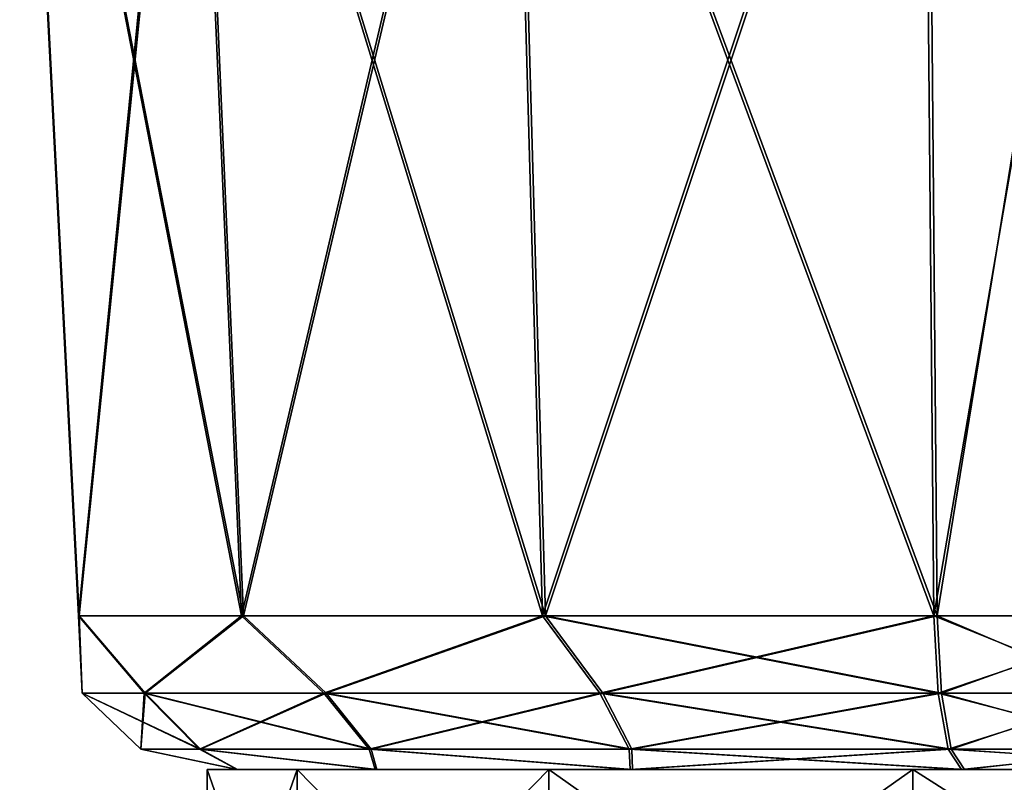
# Model space of a CAD drawing. Header units: millimetres. Extents: x -96 to 96, y -34 to 18.
# Tile 2 of 192: x -80.98 to -77.94, y -32.04 to -29.69. Entities that reach past the tile are written whole.
import ezdxf

# ---------------------------------------------------------------- set-up
doc = ezdxf.new("R2010")
doc.units = ezdxf.units.MM
doc.header["$LTSCALE"] = 65.185185
for name, color, linetype in [('104', 7, 'CONTINUOUS'), ('188', 7, 'CONTINUOUS'), ('191', 7, 'CONTINUOUS'), ('229', 7, 'CONTINUOUS'), ('230', 7, 'CONTINUOUS'), ('233', 7, 'CONTINUOUS'), ('237', 7, 'CONTINUOUS'), ('277', 7, 'CONTINUOUS'), ('278', 7, 'CONTINUOUS'), ('279', 7, 'CONTINUOUS'), ('281', 7, 'CONTINUOUS'), ('282', 7, 'CONTINUOUS'), ('283', 7, 'CONTINUOUS'), ('723', 7, 'CONTINUOUS'), ('725', 7, 'CONTINUOUS'), ('744', 7, 'CONTINUOUS'), ('746', 7, 'CONTINUOUS')]:
    doc.layers.add(name, color=color, linetype=linetype)

msp = doc.modelspace()

# ---------------------------------------------------------------- linework, layer by layer
at = {"layer": '104', "color": 7, "linetype": 'Continuous'}
for points in [[(-80.3082, -32, 15.4554), (-79.8821, -32, 14.4434), (-80.3064, -32, 16.5534), (-80.3082, -32, 15.4554)], [(-80.3082, -32, -15.4554), (-80.3064, -32, -16.5534), (-79.8821, -32, -14.4434), (-80.3082, -32, -15.4554)], [(-80.3064, -32, 16.5534), (-79.8821, -32, 14.4434), (-79.877, -32, 17.564), (-80.3064, -32, 16.5534)], [(-80.3064, -32, -16.5534), (-79.877, -32, -17.564), (-79.8821, -32, -14.4434), (-80.3064, -32, -16.5534)], [(-79.8821, -32, 14.4434), (-79.0955, -32, 13.6774), (-79.877, -32, 17.564), (-79.8821, -32, 14.4434)], [(-79.8821, -32, -14.4434), (-79.1, -32, -16), (-79.0955, -32, -13.6774), (-79.8821, -32, -14.4434)], [(-79.877, -32, -17.564), (-79.1, -32, -16), (-79.8821, -32, -14.4434), (-79.877, -32, -17.564)], [(-79.0955, -32, 13.6774), (-79.1, -32, 16), (-79.877, -32, 17.564), (-79.0955, -32, 13.6774)], [(-79.877, -32, 17.564), (-79.1, -32, 16), (-79.0879, -32, 18.3275), (-79.877, -32, 17.564)], [(-79.0879, -32, -18.3275), (-79.1, -32, -16), (-79.877, -32, -17.564), (-79.0879, -32, -18.3275)], [(-78.899, -32, 15.25), (-79.1, -32, 16), (-79.0955, -32, 13.6774), (-78.899, -32, 15.25)], [(-79.1, -32, 16), (-78.899, -32, 16.75), (-79.0879, -32, 18.3275), (-79.1, -32, 16)], [(-78.899, -32, -16.75), (-79.1, -32, -16), (-79.0879, -32, -18.3275), (-78.899, -32, -16.75)], [(-79.1, -32, -16), (-78.899, -32, -15.25), (-79.0955, -32, -13.6774), (-79.1, -32, -16)], [(-78.0728, -32, 13.2783), (-78.899, -32, 15.25), (-79.0955, -32, 13.6774), (-78.0728, -32, 13.2783)], [(-79.0955, -32, -13.6774), (-78.35, -32, -14.701), (-78.0728, -32, -13.2783), (-79.0955, -32, -13.6774)], [(-78.899, -32, -15.25), (-78.35, -32, -14.701), (-79.0955, -32, -13.6774), (-78.899, -32, -15.25)], [(-79.0879, -32, 18.3275), (-78.35, -32, 17.299), (-78.0639, -32, 18.7232), (-79.0879, -32, 18.3275)], [(-78.899, -32, 16.75), (-78.35, -32, 17.299), (-79.0879, -32, 18.3275), (-78.899, -32, 16.75)], [(-78.0639, -32, -18.7232), (-78.899, -32, -16.75), (-79.0879, -32, -18.3275), (-78.0639, -32, -18.7232)], [(-78.35, -32, 14.701), (-78.899, -32, 15.25), (-78.0728, -32, 13.2783), (-78.35, -32, 14.701)], [(-78.35, -32, -17.299), (-78.899, -32, -16.75), (-78.0639, -32, -18.7232), (-78.35, -32, -17.299)], [(-78.35, -32, 17.299), (-77.6, -32, 17.5), (-78.0639, -32, 18.7232), (-78.35, -32, 17.299)], [(-77.6, -32, 14.5), (-78.35, -32, 14.701), (-78.0728, -32, 13.2783), (-77.6, -32, 14.5)], [(-78.35, -32, -14.701), (-77.6, -32, -14.5), (-78.0728, -32, -13.2783), (-78.35, -32, -14.701)], [(-77.6, -32, -17.5), (-78.35, -32, -17.299), (-78.0639, -32, -18.7232), (-77.6, -32, -17.5)], [(-77.1453, -32, 12.8806), (-77.6, -32, 14.5), (-78.0728, -32, 13.2783), (-77.1453, -32, 12.8806)], [(-78.0728, -32, -13.2783), (-77.6, -32, -14.5), (-77.1453, -32, -12.8806), (-78.0728, -32, -13.2783)], [(-78.0639, -32, 18.7232), (-77.6, -32, 17.5), (-77.1833, -32, 19.0834), (-78.0639, -32, 18.7232)], [(-77.1833, -32, -19.0834), (-77.6, -32, -17.5), (-78.0639, -32, -18.7232), (-77.1833, -32, -19.0834)]]:
    msp.add_3dface(points, dxfattribs=at)
at = {"layer": '188', "color": 7, "linetype": 'Continuous'}
for points in [[(-80.9767, -28, -16.6905), (-80.7978, -31.5262, -15.357), (-80.9789, -28, -15.3206), (-80.9767, -28, -16.6905)], [(-80.9789, -28, -15.3206), (-80.2947, -31.5262, -14.1622), (-80.4474, -28, -14.058), (-80.9789, -28, -15.3206)], [(-80.7978, -31.5262, -15.357), (-80.2947, -31.5262, -14.1622), (-80.9789, -28, -15.3206), (-80.7978, -31.5262, -15.357)], [(-80.441, -28, -17.9513), (-80.7956, -31.5262, -16.6534), (-80.9767, -28, -16.6905), (-80.441, -28, -17.9513)], [(-80.7956, -31.5262, -16.6534), (-80.7978, -31.5262, -15.357), (-80.9767, -28, -16.6905), (-80.7956, -31.5262, -16.6534)], [(-80.2887, -31.5262, -17.8466), (-80.7956, -31.5262, -16.6534), (-80.441, -28, -17.9513), (-80.2887, -31.5262, -17.8466)], [(-80.4474, -28, -14.058), (-79.366, -31.5262, -13.2576), (-79.466, -28, -13.1023), (-80.4474, -28, -14.058)], [(-80.2947, -31.5262, -14.1622), (-79.366, -31.5262, -13.2576), (-80.4474, -28, -14.058), (-80.2947, -31.5262, -14.1622)], [(-79.4565, -28, -18.9038), (-80.2887, -31.5262, -17.8466), (-80.441, -28, -17.9513), (-79.4565, -28, -18.9038)], [(-79.357, -31.5262, -18.7481), (-80.2887, -31.5262, -17.8466), (-79.4565, -28, -18.9038), (-79.357, -31.5262, -18.7481)], [(-79.366, -31.5262, -13.2576), (-78.1582, -31.5262, -12.7864), (-79.466, -28, -13.1023), (-79.366, -31.5262, -13.2576)], [(-78.1582, -31.5262, -12.7864), (-78.1898, -28, -12.6043), (-79.466, -28, -13.1023), (-78.1582, -31.5262, -12.7864)], [(-78.1787, -28, -19.3976), (-79.357, -31.5262, -18.7481), (-79.4565, -28, -18.9038), (-78.1787, -28, -19.3976)], [(-78.1477, -31.5262, -19.2155), (-79.357, -31.5262, -18.7481), (-78.1787, -28, -19.3976), (-78.1477, -31.5262, -19.2155)]]:
    msp.add_3dface(points, dxfattribs=at)
at = {"layer": '191', "color": 7, "linetype": 'Continuous'}
for points in [[(-78.1477, -31.5262, -19.2155), (-78.1787, -28, -19.3976), (-77.574, -28, -19.645), (-78.1477, -31.5262, -19.2155)], [(-78.1477, -31.5262, -19.2155), (-77.574, -28, -19.645), (-77.4684, -31.5262, -19.4933), (-78.1477, -31.5262, -19.2155)]]:
    msp.add_3dface(points, dxfattribs=at)
at = {"layer": '229', "color": 7, "linetype": 'Continuous'}
for points in [[(-77.4684, -31.5262, 19.4933), (-78.1787, -28, 19.3976), (-78.1477, -31.5262, 19.2155), (-77.4684, -31.5262, 19.4933)], [(-77.574, -28, 19.645), (-78.1787, -28, 19.3976), (-77.4684, -31.5262, 19.4933), (-77.574, -28, 19.645)]]:
    msp.add_3dface(points, dxfattribs=at)
at = {"layer": '230', "color": 7, "linetype": 'Continuous'}
for points in [[(-80.4474, -28, 14.058), (-80.7978, -31.5262, 15.357), (-80.9789, -28, 15.3206), (-80.4474, -28, 14.058)], [(-80.9789, -28, 15.3206), (-80.7956, -31.5262, 16.6534), (-80.9767, -28, 16.6905), (-80.9789, -28, 15.3206)], [(-80.7978, -31.5262, 15.357), (-80.7956, -31.5262, 16.6534), (-80.9789, -28, 15.3206), (-80.7978, -31.5262, 15.357)], [(-80.7956, -31.5262, 16.6534), (-80.2887, -31.5262, 17.8466), (-80.9767, -28, 16.6905), (-80.7956, -31.5262, 16.6534)], [(-80.9767, -28, 16.6905), (-80.2887, -31.5262, 17.8466), (-80.441, -28, 17.9513), (-80.9767, -28, 16.6905)], [(-80.2947, -31.5262, 14.1622), (-80.7978, -31.5262, 15.357), (-80.4474, -28, 14.058), (-80.2947, -31.5262, 14.1622)], [(-79.466, -28, 13.1023), (-80.2947, -31.5262, 14.1622), (-80.4474, -28, 14.058), (-79.466, -28, 13.1023)], [(-80.2887, -31.5262, 17.8466), (-79.357, -31.5262, 18.7481), (-80.441, -28, 17.9513), (-80.2887, -31.5262, 17.8466)], [(-80.441, -28, 17.9513), (-79.357, -31.5262, 18.7481), (-79.4565, -28, 18.9038), (-80.441, -28, 17.9513)], [(-79.366, -31.5262, 13.2576), (-80.2947, -31.5262, 14.1622), (-79.466, -28, 13.1023), (-79.366, -31.5262, 13.2576)], [(-78.1898, -28, 12.6043), (-79.366, -31.5262, 13.2576), (-79.466, -28, 13.1023), (-78.1898, -28, 12.6043)], [(-78.1477, -31.5262, 19.2155), (-78.1787, -28, 19.3976), (-79.4565, -28, 18.9038), (-78.1477, -31.5262, 19.2155)], [(-79.357, -31.5262, 18.7481), (-78.1477, -31.5262, 19.2155), (-79.4565, -28, 18.9038), (-79.357, -31.5262, 18.7481)], [(-78.1582, -31.5262, 12.7864), (-79.366, -31.5262, 13.2576), (-78.1898, -28, 12.6043), (-78.1582, -31.5262, 12.7864)]]:
    msp.add_3dface(points, dxfattribs=at)
at = {"layer": '233', "color": 7, "linetype": 'Continuous'}
for points in [[(-78.1582, -31.5262, 12.7864), (-78.1898, -28, 12.6043), (-77.5529, -28, 12.3311), (-78.1582, -31.5262, 12.7864)], [(-78.1582, -31.5262, 12.7864), (-77.5529, -28, 12.3311), (-77.4428, -31.5262, 12.4795), (-78.1582, -31.5262, 12.7864)]]:
    msp.add_3dface(points, dxfattribs=at)
at = {"layer": '237', "color": 7, "linetype": 'Continuous'}
for points in [[(-77.5529, -28, -12.3311), (-78.1898, -28, -12.6043), (-77.4428, -31.5262, -12.4795), (-77.5529, -28, -12.3311)], [(-78.1898, -28, -12.6043), (-78.1582, -31.5262, -12.7864), (-77.4428, -31.5262, -12.4795), (-78.1898, -28, -12.6043)]]:
    msp.add_3dface(points, dxfattribs=at)
at = {"layer": '277', "color": 7, "linetype": 'Continuous'}
for points in [[(-77.4684, -31.5262, 19.4933), (-78.1477, -31.5262, 19.2155), (-77.5898, -31.7649, 19.3301), (-77.4684, -31.5262, 19.4933)], [(-78.1477, -31.5262, 19.2155), (-78.1351, -31.765, 19.1412), (-77.5898, -31.7649, 19.3301), (-78.1477, -31.5262, 19.2155)], [(-78.1351, -31.765, 19.1412), (-77.5029, -31.9374, 19.1704), (-77.5898, -31.7649, 19.3301), (-78.1351, -31.765, 19.1412)], [(-78.1045, -31.9374, 18.962), (-77.5029, -31.9374, 19.1704), (-78.1351, -31.765, 19.1412), (-78.1045, -31.9374, 18.962)], [(-78.0639, -32, 18.7232), (-77.1833, -32, 19.0834), (-78.1045, -31.9374, 18.962), (-78.0639, -32, 18.7232)], [(-78.1045, -31.9374, 18.962), (-77.1833, -32, 19.0834), (-77.5029, -31.9374, 19.1704), (-78.1045, -31.9374, 18.962)]]:
    msp.add_3dface(points, dxfattribs=at)
at = {"layer": '278', "color": 7, "linetype": 'Continuous'}
for points in [[(-80.7956, -31.5262, 16.6534), (-80.7978, -31.5262, 15.357), (-80.7865, -31.7649, 16.0052), (-80.7956, -31.5262, 16.6534)], [(-80.7978, -31.5262, 15.357), (-80.2947, -31.5262, 14.1622), (-80.595, -31.7648, 14.9119), (-80.7978, -31.5262, 15.357)], [(-80.7978, -31.5262, 15.357), (-80.595, -31.7648, 14.9119), (-80.7865, -31.7649, 16.0052), (-80.7978, -31.5262, 15.357)], [(-80.2887, -31.5262, 17.8466), (-80.7956, -31.5262, 16.6534), (-80.5914, -31.7649, 17.0979), (-80.2887, -31.5262, 17.8466)], [(-80.7956, -31.5262, 16.6534), (-80.7865, -31.7649, 16.0052), (-80.5914, -31.7649, 17.0979), (-80.7956, -31.5262, 16.6534)], [(-80.2947, -31.5262, 14.1622), (-80.0401, -31.7648, 13.9506), (-80.595, -31.7648, 14.9119), (-80.2947, -31.5262, 14.1622)], [(-80.2887, -31.5262, 17.8466), (-80.5914, -31.7649, 17.0979), (-80.0334, -31.7649, 18.0573), (-80.2887, -31.5262, 17.8466)], [(-80.2947, -31.5262, 14.1622), (-79.366, -31.5262, 13.2576), (-80.0401, -31.7648, 13.9506), (-80.2947, -31.5262, 14.1622)], [(-79.357, -31.5262, 18.7481), (-80.2887, -31.5262, 17.8466), (-80.0334, -31.7649, 18.0573), (-79.357, -31.5262, 18.7481)], [(-79.366, -31.5262, 13.2576), (-79.1892, -31.7648, 13.2379), (-80.0401, -31.7648, 13.9506), (-79.366, -31.5262, 13.2576)], [(-79.357, -31.5262, 18.7481), (-80.0334, -31.7649, 18.0573), (-79.1801, -31.7649, 18.7672), (-79.357, -31.5262, 18.7481)], [(-79.366, -31.5262, 13.2576), (-78.1582, -31.5262, 12.7864), (-79.1892, -31.7648, 13.2379), (-79.366, -31.5262, 13.2576)], [(-78.1477, -31.5262, 19.2155), (-79.357, -31.5262, 18.7481), (-78.1351, -31.765, 19.1412), (-78.1477, -31.5262, 19.2155)], [(-78.1351, -31.765, 19.1412), (-79.357, -31.5262, 18.7481), (-79.1801, -31.7649, 18.7672), (-78.1351, -31.765, 19.1412)], [(-78.1582, -31.5262, 12.7864), (-78.1454, -31.7647, 12.8604), (-79.1892, -31.7648, 13.2379), (-78.1582, -31.5262, 12.7864)], [(-80.595, -31.7648, 14.9119), (-80.6047, -31.9374, 16.0049), (-80.7865, -31.7649, 16.0052), (-80.595, -31.7648, 14.9119)], [(-80.6047, -31.9374, 16.0049), (-80.4207, -31.9374, 17.0352), (-80.7865, -31.7649, 16.0052), (-80.6047, -31.9374, 16.0049)], [(-80.7865, -31.7649, 16.0052), (-80.4207, -31.9374, 17.0352), (-80.5914, -31.7649, 17.0979), (-80.7865, -31.7649, 16.0052)], [(-80.4242, -31.9374, 14.974), (-80.6047, -31.9374, 16.0049), (-80.595, -31.7648, 14.9119), (-80.4242, -31.9374, 14.974)], [(-80.0401, -31.7648, 13.9506), (-80.4242, -31.9374, 14.974), (-80.595, -31.7648, 14.9119), (-80.0401, -31.7648, 13.9506)], [(-80.4207, -31.9374, 17.0352), (-79.8945, -31.9374, 17.9399), (-80.5914, -31.7649, 17.0979), (-80.4207, -31.9374, 17.0352)], [(-80.5914, -31.7649, 17.0979), (-79.8945, -31.9374, 17.9399), (-80.0334, -31.7649, 18.0573), (-80.5914, -31.7649, 17.0979)], [(-79.9009, -31.9373, 14.0675), (-80.4242, -31.9374, 14.974), (-80.0401, -31.7648, 13.9506), (-79.9009, -31.9373, 14.0675)], [(-79.1892, -31.7648, 13.2379), (-79.9009, -31.9373, 14.0675), (-80.0401, -31.7648, 13.9506), (-79.1892, -31.7648, 13.2379)], [(-80.0334, -31.7649, 18.0573), (-79.0899, -31.9374, 18.6093), (-79.1801, -31.7649, 18.7672), (-80.0334, -31.7649, 18.0573)], [(-79.8945, -31.9374, 17.9399), (-79.0899, -31.9374, 18.6093), (-80.0334, -31.7649, 18.0573), (-79.8945, -31.9374, 17.9399)], [(-79.0985, -31.9373, 13.3955), (-79.9009, -31.9373, 14.0675), (-79.1892, -31.7648, 13.2379), (-79.0985, -31.9373, 13.3955)], [(-78.1454, -31.7647, 12.8604), (-79.0985, -31.9373, 13.3955), (-79.1892, -31.7648, 13.2379), (-78.1454, -31.7647, 12.8604)], [(-78.1045, -31.9374, 18.962), (-78.1351, -31.765, 19.1412), (-79.1801, -31.7649, 18.7672), (-78.1045, -31.9374, 18.962)], [(-79.0899, -31.9374, 18.6093), (-78.1045, -31.9374, 18.962), (-79.1801, -31.7649, 18.7672), (-79.0899, -31.9374, 18.6093)], [(-78.1143, -31.9373, 13.0395), (-79.0985, -31.9373, 13.3955), (-78.1454, -31.7647, 12.8604), (-78.1143, -31.9373, 13.0395)], [(-80.6047, -31.9374, 16.0049), (-80.3064, -32, 16.5534), (-80.4207, -31.9374, 17.0352), (-80.6047, -31.9374, 16.0049)], [(-80.4242, -31.9374, 14.974), (-80.3082, -32, 15.4554), (-80.6047, -31.9374, 16.0049), (-80.4242, -31.9374, 14.974)], [(-80.3082, -32, 15.4554), (-80.3064, -32, 16.5534), (-80.6047, -31.9374, 16.0049), (-80.3082, -32, 15.4554)], [(-79.9009, -31.9373, 14.0675), (-79.8821, -32, 14.4434), (-80.4242, -31.9374, 14.974), (-79.9009, -31.9373, 14.0675)], [(-79.8821, -32, 14.4434), (-80.3082, -32, 15.4554), (-80.4242, -31.9374, 14.974), (-79.8821, -32, 14.4434)], [(-80.4207, -31.9374, 17.0352), (-79.877, -32, 17.564), (-79.8945, -31.9374, 17.9399), (-80.4207, -31.9374, 17.0352)], [(-80.3064, -32, 16.5534), (-79.877, -32, 17.564), (-80.4207, -31.9374, 17.0352), (-80.3064, -32, 16.5534)], [(-79.0985, -31.9373, 13.3955), (-79.0955, -32, 13.6774), (-79.9009, -31.9373, 14.0675), (-79.0985, -31.9373, 13.3955)], [(-79.0955, -32, 13.6774), (-79.8821, -32, 14.4434), (-79.9009, -31.9373, 14.0675), (-79.0955, -32, 13.6774)], [(-79.877, -32, 17.564), (-79.0879, -32, 18.3275), (-79.8945, -31.9374, 17.9399), (-79.877, -32, 17.564)], [(-79.8945, -31.9374, 17.9399), (-79.0879, -32, 18.3275), (-79.0899, -31.9374, 18.6093), (-79.8945, -31.9374, 17.9399)], [(-78.1143, -31.9373, 13.0395), (-79.0955, -32, 13.6774), (-79.0985, -31.9373, 13.3955), (-78.1143, -31.9373, 13.0395)], [(-78.0728, -32, 13.2783), (-79.0955, -32, 13.6774), (-78.1143, -31.9373, 13.0395), (-78.0728, -32, 13.2783)], [(-79.0879, -32, 18.3275), (-78.0639, -32, 18.7232), (-79.0899, -31.9374, 18.6093), (-79.0879, -32, 18.3275)], [(-78.0639, -32, 18.7232), (-78.1045, -31.9374, 18.962), (-79.0899, -31.9374, 18.6093), (-78.0639, -32, 18.7232)]]:
    msp.add_3dface(points, dxfattribs=at)
at = {"layer": '279', "color": 7, "linetype": 'Continuous'}
for points in [[(-78.1582, -31.5262, 12.7864), (-77.4428, -31.5262, 12.4795), (-78.1454, -31.7647, 12.8604), (-78.1582, -31.5262, 12.7864)], [(-78.1454, -31.7647, 12.8604), (-77.4428, -31.5262, 12.4795), (-77.5695, -31.7647, 12.6523), (-78.1454, -31.7647, 12.8604)], [(-78.1143, -31.9373, 13.0395), (-78.1454, -31.7647, 12.8604), (-77.5695, -31.7647, 12.6523), (-78.1143, -31.9373, 13.0395)], [(-77.4789, -31.9373, 12.8098), (-78.1143, -31.9373, 13.0395), (-77.5695, -31.7647, 12.6523), (-77.4789, -31.9373, 12.8098)], [(-78.0728, -32, 13.2783), (-78.1143, -31.9373, 13.0395), (-77.4789, -31.9373, 12.8098), (-78.0728, -32, 13.2783)], [(-77.1453, -32, 12.8806), (-78.0728, -32, 13.2783), (-77.4789, -31.9373, 12.8098), (-77.1453, -32, 12.8806)]]:
    msp.add_3dface(points, dxfattribs=at)
at = {"layer": '281', "color": 7, "linetype": 'Continuous'}
for points in [[(-78.1582, -31.5262, -12.7864), (-78.1453, -31.765, -12.8605), (-77.5694, -31.7649, -12.6523), (-78.1582, -31.5262, -12.7864)], [(-77.4428, -31.5262, -12.4795), (-78.1582, -31.5262, -12.7864), (-77.5694, -31.7649, -12.6523), (-77.4428, -31.5262, -12.4795)], [(-78.1453, -31.765, -12.8605), (-77.4788, -31.9374, -12.81), (-77.5694, -31.7649, -12.6523), (-78.1453, -31.765, -12.8605)], [(-78.1142, -31.9374, -13.0397), (-77.4788, -31.9374, -12.81), (-78.1453, -31.765, -12.8605), (-78.1142, -31.9374, -13.0397)], [(-78.0728, -32, -13.2783), (-77.1453, -32, -12.8806), (-78.1142, -31.9374, -13.0397), (-78.0728, -32, -13.2783)], [(-78.1142, -31.9374, -13.0397), (-77.1453, -32, -12.8806), (-77.4788, -31.9374, -12.81), (-78.1142, -31.9374, -13.0397)]]:
    msp.add_3dface(points, dxfattribs=at)
at = {"layer": '282', "color": 7, "linetype": 'Continuous'}
for points in [[(-80.2947, -31.5262, -14.1622), (-80.7978, -31.5262, -15.357), (-80.595, -31.7649, -14.9119), (-80.2947, -31.5262, -14.1622)], [(-80.7978, -31.5262, -15.357), (-80.7956, -31.5262, -16.6534), (-80.7865, -31.7649, -16.0052), (-80.7978, -31.5262, -15.357)], [(-80.7978, -31.5262, -15.357), (-80.7865, -31.7649, -16.0052), (-80.595, -31.7649, -14.9119), (-80.7978, -31.5262, -15.357)], [(-80.7956, -31.5262, -16.6534), (-80.2887, -31.5262, -17.8466), (-80.5915, -31.7648, -17.0979), (-80.7956, -31.5262, -16.6534)], [(-80.7956, -31.5262, -16.6534), (-80.5915, -31.7648, -17.0979), (-80.7865, -31.7649, -16.0052), (-80.7956, -31.5262, -16.6534)], [(-80.2947, -31.5262, -14.1622), (-80.595, -31.7649, -14.9119), (-80.0401, -31.7649, -13.9506), (-80.2947, -31.5262, -14.1622)], [(-80.2887, -31.5262, -17.8466), (-80.0334, -31.7648, -18.0574), (-80.5915, -31.7648, -17.0979), (-80.2887, -31.5262, -17.8466)], [(-79.366, -31.5262, -13.2576), (-80.2947, -31.5262, -14.1622), (-80.0401, -31.7649, -13.9506), (-79.366, -31.5262, -13.2576)], [(-80.2887, -31.5262, -17.8466), (-79.357, -31.5262, -18.7481), (-80.0334, -31.7648, -18.0574), (-80.2887, -31.5262, -17.8466)], [(-79.366, -31.5262, -13.2576), (-80.0401, -31.7649, -13.9506), (-79.1891, -31.7649, -13.238), (-79.366, -31.5262, -13.2576)], [(-79.357, -31.5262, -18.7481), (-79.1801, -31.7648, -18.7672), (-80.0334, -31.7648, -18.0574), (-79.357, -31.5262, -18.7481)], [(-78.1582, -31.5262, -12.7864), (-79.366, -31.5262, -13.2576), (-78.1453, -31.765, -12.8605), (-78.1582, -31.5262, -12.7864)], [(-78.1453, -31.765, -12.8605), (-79.366, -31.5262, -13.2576), (-79.1891, -31.7649, -13.238), (-78.1453, -31.765, -12.8605)], [(-79.357, -31.5262, -18.7481), (-78.1477, -31.5262, -19.2155), (-79.1801, -31.7648, -18.7672), (-79.357, -31.5262, -18.7481)], [(-78.1477, -31.5262, -19.2155), (-78.1351, -31.7647, -19.1414), (-79.1801, -31.7648, -18.7672), (-78.1477, -31.5262, -19.2155)], [(-80.5915, -31.7648, -17.0979), (-80.6047, -31.9374, -16.0049), (-80.7865, -31.7649, -16.0052), (-80.5915, -31.7648, -17.0979)], [(-80.6047, -31.9374, -16.0049), (-80.4241, -31.9374, -14.974), (-80.7865, -31.7649, -16.0052), (-80.6047, -31.9374, -16.0049)], [(-80.7865, -31.7649, -16.0052), (-80.4241, -31.9374, -14.974), (-80.595, -31.7649, -14.9119), (-80.7865, -31.7649, -16.0052)], [(-80.4208, -31.9374, -17.0353), (-80.6047, -31.9374, -16.0049), (-80.5915, -31.7648, -17.0979), (-80.4208, -31.9374, -17.0353)], [(-80.595, -31.7649, -14.9119), (-79.9008, -31.9374, -14.0676), (-80.0401, -31.7649, -13.9506), (-80.595, -31.7649, -14.9119)], [(-80.4241, -31.9374, -14.974), (-79.9008, -31.9374, -14.0676), (-80.595, -31.7649, -14.9119), (-80.4241, -31.9374, -14.974)], [(-80.0334, -31.7648, -18.0574), (-80.4208, -31.9374, -17.0353), (-80.5915, -31.7648, -17.0979), (-80.0334, -31.7648, -18.0574)], [(-79.8946, -31.9373, -17.94), (-80.4208, -31.9374, -17.0353), (-80.0334, -31.7648, -18.0574), (-79.8946, -31.9373, -17.94)], [(-80.0401, -31.7649, -13.9506), (-79.0984, -31.9374, -13.3956), (-79.1891, -31.7649, -13.238), (-80.0401, -31.7649, -13.9506)], [(-79.9008, -31.9374, -14.0676), (-79.0984, -31.9374, -13.3956), (-80.0401, -31.7649, -13.9506), (-79.9008, -31.9374, -14.0676)], [(-79.1801, -31.7648, -18.7672), (-79.8946, -31.9373, -17.94), (-80.0334, -31.7648, -18.0574), (-79.1801, -31.7648, -18.7672)], [(-79.09, -31.9373, -18.6094), (-79.8946, -31.9373, -17.94), (-79.1801, -31.7648, -18.7672), (-79.09, -31.9373, -18.6094)], [(-79.0984, -31.9374, -13.3956), (-78.1142, -31.9374, -13.0397), (-79.1891, -31.7649, -13.238), (-79.0984, -31.9374, -13.3956)], [(-78.1142, -31.9374, -13.0397), (-78.1453, -31.765, -12.8605), (-79.1891, -31.7649, -13.238), (-78.1142, -31.9374, -13.0397)], [(-78.1351, -31.7647, -19.1414), (-79.09, -31.9373, -18.6094), (-79.1801, -31.7648, -18.7672), (-78.1351, -31.7647, -19.1414)], [(-78.1046, -31.9373, -18.9622), (-79.09, -31.9373, -18.6094), (-78.1351, -31.7647, -19.1414), (-78.1046, -31.9373, -18.9622)], [(-80.6047, -31.9374, -16.0049), (-80.3082, -32, -15.4554), (-80.4241, -31.9374, -14.974), (-80.6047, -31.9374, -16.0049)], [(-80.4208, -31.9374, -17.0353), (-80.3064, -32, -16.5534), (-80.6047, -31.9374, -16.0049), (-80.4208, -31.9374, -17.0353)], [(-80.3064, -32, -16.5534), (-80.3082, -32, -15.4554), (-80.6047, -31.9374, -16.0049), (-80.3064, -32, -16.5534)], [(-80.3082, -32, -15.4554), (-79.8821, -32, -14.4434), (-80.4241, -31.9374, -14.974), (-80.3082, -32, -15.4554)], [(-80.4241, -31.9374, -14.974), (-79.8821, -32, -14.4434), (-79.9008, -31.9374, -14.0676), (-80.4241, -31.9374, -14.974)], [(-79.8946, -31.9373, -17.94), (-79.877, -32, -17.564), (-80.4208, -31.9374, -17.0353), (-79.8946, -31.9373, -17.94)], [(-79.877, -32, -17.564), (-80.3064, -32, -16.5534), (-80.4208, -31.9374, -17.0353), (-79.877, -32, -17.564)], [(-79.8821, -32, -14.4434), (-79.0955, -32, -13.6774), (-79.9008, -31.9374, -14.0676), (-79.8821, -32, -14.4434)], [(-79.9008, -31.9374, -14.0676), (-79.0955, -32, -13.6774), (-79.0984, -31.9374, -13.3956), (-79.9008, -31.9374, -14.0676)], [(-79.0879, -32, -18.3275), (-79.877, -32, -17.564), (-79.8946, -31.9373, -17.94), (-79.0879, -32, -18.3275)], [(-79.09, -31.9373, -18.6094), (-79.0879, -32, -18.3275), (-79.8946, -31.9373, -17.94), (-79.09, -31.9373, -18.6094)], [(-79.0955, -32, -13.6774), (-78.0728, -32, -13.2783), (-79.0984, -31.9374, -13.3956), (-79.0955, -32, -13.6774)], [(-78.0728, -32, -13.2783), (-78.1142, -31.9374, -13.0397), (-79.0984, -31.9374, -13.3956), (-78.0728, -32, -13.2783)], [(-78.1046, -31.9373, -18.9622), (-79.0879, -32, -18.3275), (-79.09, -31.9373, -18.6094), (-78.1046, -31.9373, -18.9622)], [(-78.0639, -32, -18.7232), (-79.0879, -32, -18.3275), (-78.1046, -31.9373, -18.9622), (-78.0639, -32, -18.7232)]]:
    msp.add_3dface(points, dxfattribs=at)
at = {"layer": '283', "color": 7, "linetype": 'Continuous'}
for points in [[(-78.1477, -31.5262, -19.2155), (-77.4684, -31.5262, -19.4933), (-78.1351, -31.7647, -19.1414), (-78.1477, -31.5262, -19.2155)], [(-78.1351, -31.7647, -19.1414), (-77.4684, -31.5262, -19.4933), (-77.5898, -31.7648, -19.3302), (-78.1351, -31.7647, -19.1414)], [(-78.1046, -31.9373, -18.9622), (-78.1351, -31.7647, -19.1414), (-77.5898, -31.7648, -19.3302), (-78.1046, -31.9373, -18.9622)], [(-77.503, -31.9373, -19.1705), (-78.1046, -31.9373, -18.9622), (-77.5898, -31.7648, -19.3302), (-77.503, -31.9373, -19.1705)], [(-78.0639, -32, -18.7232), (-78.1046, -31.9373, -18.9622), (-77.503, -31.9373, -19.1705), (-78.0639, -32, -18.7232)], [(-77.1833, -32, -19.0834), (-78.0639, -32, -18.7232), (-77.503, -31.9373, -19.1705), (-77.1833, -32, -19.0834)]]:
    msp.add_3dface(points, dxfattribs=at)
at = {"layer": '723', "color": 253, "linetype": 'Continuous', "true_color": 0x999999}
for points in [[(-80.1227, -32, 17.2149), (-80.4, -32, 16), (-80.1227, -32.7941, 17.2149), (-80.1227, -32, 17.2149)], [(-80.1227, -32.7941, 17.2149), (-80.4, -32, 16), (-80.4, -32.7941, 16), (-80.1227, -32.7941, 17.2149)], [(-79.3458, -32, 18.1891), (-80.1227, -32, 17.2149), (-79.3458, -32.7941, 18.1891), (-79.3458, -32, 18.1891)], [(-79.3458, -32.7941, 18.1891), (-80.1227, -32, 17.2149), (-80.1227, -32.7941, 17.2149), (-79.3458, -32.7941, 18.1891)], [(-78.2231, -32.7941, 18.7298), (-79.3458, -32, 18.1891), (-79.3458, -32.7941, 18.1891), (-78.2231, -32.7941, 18.7298)], [(-78.2231, -32, 18.7298), (-79.3458, -32, 18.1891), (-78.2231, -32.7941, 18.7298), (-78.2231, -32, 18.7298)], [(-76.9769, -32, 18.7298), (-78.2231, -32, 18.7298), (-76.9769, -32.7941, 18.7298), (-76.9769, -32, 18.7298)], [(-76.9769, -32.7941, 18.7298), (-78.2231, -32, 18.7298), (-78.2231, -32.7941, 18.7298), (-76.9769, -32.7941, 18.7298)]]:
    msp.add_3dface(points, dxfattribs=at)
at = {"layer": '725', "color": 253, "linetype": 'Continuous', "true_color": 0x999999}
for points in [[(-80.4, -32.7941, 16), (-80.4, -32, 16), (-80.1227, -32, 14.7851), (-80.4, -32.7941, 16)], [(-80.1227, -32.7941, 14.7851), (-80.4, -32.7941, 16), (-80.1227, -32, 14.7851), (-80.1227, -32.7941, 14.7851)], [(-79.3458, -32, 13.8109), (-80.1227, -32.7941, 14.7851), (-80.1227, -32, 14.7851), (-79.3458, -32, 13.8109)], [(-79.3458, -32.7941, 13.8109), (-80.1227, -32.7941, 14.7851), (-79.3458, -32, 13.8109), (-79.3458, -32.7941, 13.8109)], [(-78.2231, -32.7941, 13.2702), (-79.3458, -32.7941, 13.8109), (-78.2231, -32, 13.2702), (-78.2231, -32.7941, 13.2702)], [(-78.2231, -32, 13.2702), (-79.3458, -32.7941, 13.8109), (-79.3458, -32, 13.8109), (-78.2231, -32, 13.2702)], [(-76.9769, -32.7941, 13.2702), (-78.2231, -32.7941, 13.2702), (-76.9769, -32, 13.2702), (-76.9769, -32.7941, 13.2702)], [(-76.9769, -32, 13.2702), (-78.2231, -32.7941, 13.2702), (-78.2231, -32, 13.2702), (-76.9769, -32, 13.2702)]]:
    msp.add_3dface(points, dxfattribs=at)
at = {"layer": '744', "color": 253, "linetype": 'Continuous', "true_color": 0x999999}
for points in [[(-80.1227, -32, -14.7851), (-80.4, -32, -16), (-80.1227, -32.7941, -14.7851), (-80.1227, -32, -14.7851)], [(-80.1227, -32.7941, -14.7851), (-80.4, -32, -16), (-80.4, -32.7941, -16), (-80.1227, -32.7941, -14.7851)], [(-79.3458, -32, -13.8109), (-80.1227, -32, -14.7851), (-79.3458, -32.7941, -13.8109), (-79.3458, -32, -13.8109)], [(-79.3458, -32.7941, -13.8109), (-80.1227, -32, -14.7851), (-80.1227, -32.7941, -14.7851), (-79.3458, -32.7941, -13.8109)], [(-78.2231, -32.7941, -13.2702), (-79.3458, -32, -13.8109), (-79.3458, -32.7941, -13.8109), (-78.2231, -32.7941, -13.2702)], [(-78.2231, -32, -13.2702), (-79.3458, -32, -13.8109), (-78.2231, -32.7941, -13.2702), (-78.2231, -32, -13.2702)], [(-76.9769, -32, -13.2702), (-78.2231, -32, -13.2702), (-76.9769, -32.7941, -13.2702), (-76.9769, -32, -13.2702)], [(-76.9769, -32.7941, -13.2702), (-78.2231, -32, -13.2702), (-78.2231, -32.7941, -13.2702), (-76.9769, -32.7941, -13.2702)]]:
    msp.add_3dface(points, dxfattribs=at)
at = {"layer": '746', "color": 253, "linetype": 'Continuous', "true_color": 0x999999}
for points in [[(-80.4, -32.7941, -16), (-80.4, -32, -16), (-80.1227, -32, -17.2149), (-80.4, -32.7941, -16)], [(-80.1227, -32.7941, -17.2149), (-80.4, -32.7941, -16), (-80.1227, -32, -17.2149), (-80.1227, -32.7941, -17.2149)], [(-79.3458, -32.7941, -18.1891), (-80.1227, -32.7941, -17.2149), (-79.3458, -32, -18.1891), (-79.3458, -32.7941, -18.1891)], [(-79.3458, -32, -18.1891), (-80.1227, -32.7941, -17.2149), (-80.1227, -32, -17.2149), (-79.3458, -32, -18.1891)], [(-78.2231, -32, -18.7298), (-79.3458, -32.7941, -18.1891), (-79.3458, -32, -18.1891), (-78.2231, -32, -18.7298)], [(-78.2231, -32.7941, -18.7298), (-79.3458, -32.7941, -18.1891), (-78.2231, -32, -18.7298), (-78.2231, -32.7941, -18.7298)], [(-76.9769, -32, -18.7298), (-78.2231, -32.7941, -18.7298), (-78.2231, -32, -18.7298), (-76.9769, -32, -18.7298)], [(-76.9769, -32.7941, -18.7298), (-78.2231, -32.7941, -18.7298), (-76.9769, -32, -18.7298), (-76.9769, -32.7941, -18.7298)]]:
    msp.add_3dface(points, dxfattribs=at)

doc.saveas('drawing.dxf')
